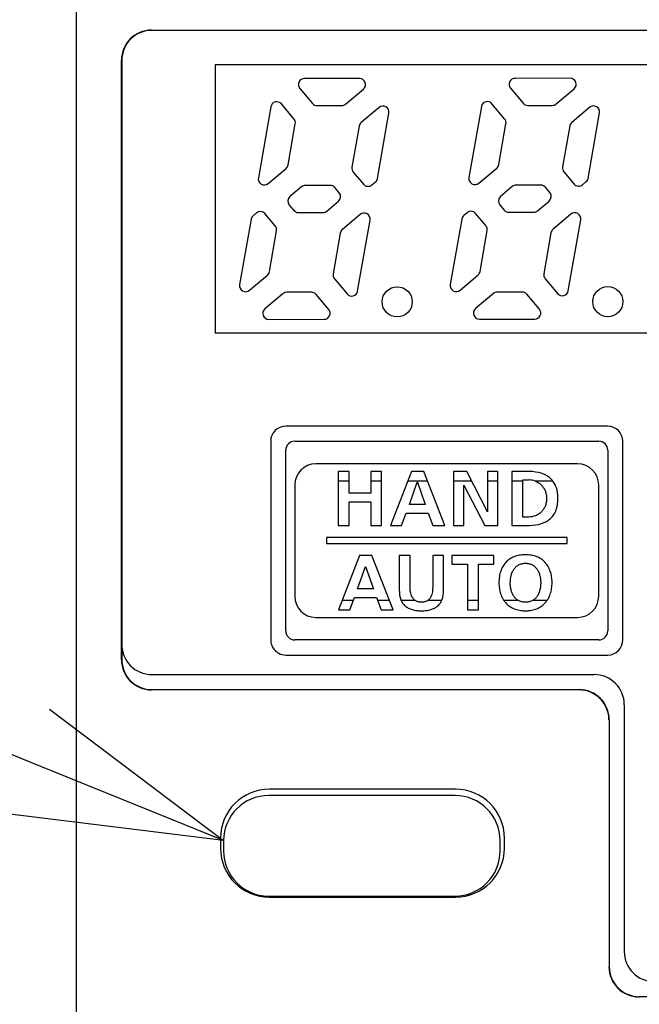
# Model space of a CAD drawing. Header units: millimetres. Extents: x 62 to 780, y -195 to 623.
# Tile 16 of 22: x 315 to 335, y 233 to 266. Entities that reach past the tile are written whole.
import ezdxf
from ezdxf import colors
from ezdxf.entities.mleader import LeaderData, LeaderLine
from ezdxf.math import Vec2, Vec3

# ---------------------------------------------------------------- set-up
doc = ezdxf.new("R2010")
doc.units = ezdxf.units.MM
doc.layers.get('0').update_dxf_attribs({"linetype": 'CONTINUOUS'})
for name, color, linetype in [('11', 2, 'CONTINUOUS'), ('17', 6, 'CONTINUOUS'), ('19', 2, 'CONTINUOUS')]:
    doc.layers.add(name, color=color, linetype=linetype)

# ---------------------------------------------------------------- blocks, each defined once
blk = doc.blocks.new('_OPEN30')
at = {"color": 0, "linetype": 'ByBlock'}
for p, q in [((-1, 0.2679), (0, 0)), ((0, 0), (-1, -0.2679)), ((0, 0), (-1, 0))]:
    blk.add_line(p, q, dxfattribs=at)

msp = doc.modelspace()

# ---------------------------------------------------------------- linework, layer by layer
at = {"layer": '11'}
for p, q in [((316.55, 231.872), (316.55, 276.573)), ((319.041, 265.381), (382.059, 265.381)), ((382.05, 265.372), (319.05, 265.372)), ((318.041, 244.463), (318.041, 264.381)), ((318.05, 264.372), (318.05, 244.472)), ((321.15, 264.222), (321.15, 255.322)), ((349.15, 264.222), (321.15, 264.222)), ((325.953, 263.773), (324.121, 263.771)), ((332.953, 263.779), (331.121, 263.777)), ((323.968, 263.442), (324.387, 262.944)), ((325.489, 262.921), (326.082, 263.42)), ((330.968, 263.449), (331.387, 262.951)), ((332.489, 262.927), (333.082, 263.426)), ((323.004, 262.834), (322.59, 260.475)), ((323.774, 262.429), (323.354, 262.928)), ((324.54, 262.873), (325.361, 262.874)), ((326.601, 262.809), (326.005, 262.308)), ((330.004, 262.841), (329.59, 260.481)), ((330.774, 262.436), (330.354, 262.935)), ((331.54, 262.879), (332.361, 262.88)), ((333.601, 262.815), (333.005, 262.314)), ((326.546, 260.449), (326.926, 262.621)), ((333.546, 260.456), (333.926, 262.627)), ((323.58, 260.906), (323.818, 262.266)), ((325.937, 262.189), (325.699, 260.83)), ((330.58, 260.913), (330.818, 262.272)), ((332.937, 262.196), (332.699, 260.836)), ((322.916, 260.287), (323.512, 260.788)), ((329.916, 260.294), (330.512, 260.794)), ((325.742, 260.666), (326.084, 260.261)), ((332.742, 260.673), (333.084, 260.267)), ((324.026, 260.175), (323.641, 259.851)), ((324.977, 260.223), (324.155, 260.222)), ((325.278, 259.976), (325.13, 260.152)), ((326.365, 260.237), (326.477, 260.331)), ((331.026, 260.182), (330.641, 259.857)), ((331.977, 260.229), (331.155, 260.229)), ((332.278, 259.982), (332.13, 260.158)), ((333.365, 260.243), (333.477, 260.337)), ((324.868, 259.37), (325.254, 259.694)), ((331.868, 259.376), (332.254, 259.701)), ((323.616, 259.569), (323.764, 259.393)), ((330.616, 259.576), (330.764, 259.4)), ((322.349, 259.095), (321.968, 256.924)), ((322.529, 259.308), (322.417, 259.214)), ((323.152, 258.879), (322.811, 259.284)), ((323.918, 259.322), (324.739, 259.323)), ((325.978, 259.258), (325.383, 258.757)), ((325.89, 256.711), (326.304, 259.07)), ((329.349, 259.102), (328.968, 256.93)), ((329.529, 259.315), (329.417, 259.221)), ((330.152, 258.885), (329.811, 259.291)), ((330.918, 259.328), (331.739, 259.329)), ((332.978, 259.264), (332.383, 258.764)), ((332.89, 256.717), (333.304, 259.077)), ((322.957, 257.356), (323.196, 258.715)), ((329.957, 257.362), (330.196, 258.722)), ((325.314, 258.639), (325.076, 257.279)), ((332.314, 258.645), (332.076, 257.286)), ((322.294, 256.736), (322.889, 257.237)), ((325.12, 257.116), (325.54, 256.616)), ((329.294, 256.743), (329.889, 257.244)), ((332.12, 257.122), (332.54, 256.623)), ((323.404, 256.625), (322.809, 256.124)), ((324.354, 256.672), (323.532, 256.672)), ((324.928, 256.101), (324.507, 256.601)), ((330.404, 256.631), (329.809, 256.131)), ((331.354, 256.679), (330.532, 256.678)), ((331.928, 256.108), (331.507, 256.608)), ((322.938, 255.771), (324.775, 255.773)), ((329.938, 255.778), (331.775, 255.779)), ((321.15, 255.322), (349.15, 255.322)), ((334.2, 252.222), (323.5, 252.222)), ((323, 251.723), (323, 245.122)), ((323.8, 251.723), (333.9, 251.723)), ((334.7, 245.122), (334.7, 251.723)), ((323.5, 245.422), (323.5, 251.422)), ((334.2, 251.423), (334.2, 245.422)), ((333.2, 250.972), (324.5, 250.972)), ((325.242, 250.722), (325.242, 248.922)), ((325.603, 250.722), (325.242, 250.722)), ((325.603, 249.995), (325.603, 250.722)), ((326.325, 250.722), (326.325, 249.995)), ((326.686, 250.722), (326.325, 250.722)), ((326.686, 248.922), (326.686, 250.722)), ((327.677, 250.722), (326.976, 248.922)), ((328.084, 250.722), (327.677, 250.722)), ((328.791, 248.922), (328.084, 250.722)), ((329.072, 250.722), (329.072, 248.922)), ((329.516, 250.722), (329.072, 250.722)), ((330.202, 249.376), (329.516, 250.722)), ((330.207, 250.722), (330.207, 249.376)), ((330.552, 250.722), (330.207, 250.722)), ((330.552, 248.922), (330.552, 250.722)), ((331.013, 250.722), (331.013, 248.922)), ((331.505, 250.722), (331.013, 250.722)), ((323.8, 250.272), (323.8, 246.572)), ((325.603, 250.398), (325.242, 250.398)), ((326.686, 250.398), (326.325, 250.398)), ((328.212, 250.398), (327.551, 250.398)), ((327.61, 249.618), (327.87, 250.361)), ((327.87, 250.361), (327.876, 250.361)), ((327.876, 250.361), (328.136, 249.618)), ((329.681, 250.398), (329.072, 250.398)), ((329.418, 248.922), (329.418, 250.268)), ((329.418, 250.268), (329.423, 250.268)), ((329.423, 250.268), (330.111, 248.922)), ((330.552, 250.398), (330.207, 250.398)), ((331.374, 250.398), (331.013, 250.398)), ((331.374, 249.206), (331.374, 250.438)), ((331.374, 250.438), (331.575, 250.438)), ((332.379, 250.398), (331.793, 250.398)), ((332.379, 250.398), (332.379, 250.399)), ((333.9, 246.572), (333.9, 250.272)), ((326.325, 249.995), (325.603, 249.995)), ((325.603, 248.922), (325.603, 249.711)), ((325.603, 249.711), (326.325, 249.711)), ((326.325, 249.711), (326.325, 248.922)), ((328.136, 249.618), (327.61, 249.618)), ((327.35, 248.922), (327.507, 249.335)), ((327.507, 249.335), (328.236, 249.335)), ((328.236, 249.335), (328.391, 248.922)), ((330.207, 249.376), (330.202, 249.376)), ((325.242, 248.922), (325.603, 248.922)), ((326.325, 248.922), (326.686, 248.922)), ((326.976, 248.922), (327.35, 248.922)), ((328.391, 248.922), (328.791, 248.922)), ((329.072, 248.922), (329.418, 248.922)), ((330.111, 248.922), (330.552, 248.922)), ((331.013, 248.922), (331.505, 248.922)), ((331.575, 249.206), (331.374, 249.206)), ((324.85, 248.522), (324.85, 248.322)), ((332.85, 248.522), (324.85, 248.522)), ((324.85, 248.322), (332.85, 248.322)), ((332.85, 248.322), (332.85, 248.522)), ((325.953, 247.922), (325.252, 246.122)), ((326.361, 247.922), (325.953, 247.922)), ((327.067, 246.122), (326.361, 247.922)), ((327.274, 247.922), (327.274, 246.772)), ((327.635, 247.922), (327.274, 247.922)), ((327.635, 246.883), (327.635, 247.922)), ((328.383, 247.922), (328.383, 246.883)), ((328.744, 247.922), (328.383, 247.922)), ((328.744, 246.772), (328.744, 247.922)), ((329.025, 247.922), (329.025, 247.639)), ((330.418, 247.922), (329.025, 247.922)), ((330.418, 247.639), (330.418, 247.922)), ((329.025, 247.639), (329.541, 247.639)), ((329.541, 247.639), (329.541, 246.122)), ((329.902, 246.122), (329.902, 247.639)), ((329.902, 247.639), (330.418, 247.639)), ((325.886, 246.819), (326.147, 247.561)), ((326.147, 247.561), (326.152, 247.561)), ((326.152, 247.561), (326.412, 246.819)), ((326.412, 246.819), (325.886, 246.819)), ((325.379, 246.447), (325.75, 246.447)), ((325.626, 246.122), (325.783, 246.535)), ((325.783, 246.535), (326.513, 246.535)), ((326.513, 246.535), (326.668, 246.122)), ((326.546, 246.447), (326.94, 246.447)), ((327.33, 246.447), (327.779, 246.447)), ((328.239, 246.447), (328.688, 246.447)), ((329.541, 246.447), (329.902, 246.447)), ((330.738, 246.447), (331.207, 246.447)), ((330.738, 246.447), (330.738, 246.446)), ((331.728, 246.447), (332.193, 246.447)), ((325.252, 246.122), (325.626, 246.122)), ((326.668, 246.122), (327.067, 246.122)), ((329.541, 246.122), (329.902, 246.122)), ((324.5, 245.872), (333.2, 245.872)), ((333.9, 245.122), (323.8, 245.122)), ((323.5, 244.622), (334.2, 244.622)), ((319.05, 243.972), (333.75, 243.972)), ((333.241, 243.463), (319.041, 243.463)), ((319.05, 243.472), (333.25, 243.472)), ((334.75, 242.972), (334.75, 234.772)), ((334.25, 242.472), (334.25, 234.272)), ((329.145, 240.166), (322.955, 240.166)), ((321.331, 238.542), (321.331, 238.202)), ((330.768, 238.202), (330.768, 238.542)), ((322.955, 236.579), (329.145, 236.579)), ((382.059, 233.263), (335.241, 233.263))]:
    msp.add_line(p, q, dxfattribs=at)
for centre in [(327.204, 256.353), (334.204, 256.36)]:
    msp.add_circle(centre, 0.5, dxfattribs=at)
for centre, radius, start, end in [((319.05, 264.372), 1, 90, 180), ((324.121, 263.571), 0.2, 90.0537, 220.0725), ((325.953, 263.573), 0.2, 310.0725, 90.0537), ((331.121, 263.577), 0.2, 90.0537, 220.0725), ((332.953, 263.579), 0.2, 310.0725, 90.0537), ((323.201, 262.8), 0.2, 40.0725, 170.053), ((330.201, 262.806), 0.2, 40.0725, 170.053), ((324.54, 263.073), 0.2, 220.0725, 270.0537), ((325.36, 263.074), 0.2, 270.0537, 310.0725), ((326.729, 262.655), 0.2, 350.053, 130.0725), ((331.54, 263.079), 0.2, 220.0725, 270.0537), ((332.36, 263.08), 0.2, 270.0537, 310.0725), ((333.729, 262.662), 0.2, 350.053, 130.0725), ((323.621, 262.3), 0.2, 350.053, 40.0711), ((330.621, 262.307), 0.2, 350.053, 40.0711), ((333.134, 262.161), 0.2, 130.0727, 170.053), ((326.134, 262.155), 0.2, 130.0727, 170.053), ((323.383, 260.941), 0.2, 310.0536, 350.053), ((325.896, 260.795), 0.2, 170.053, 220.0711), ((330.383, 260.947), 0.2, 310.0536, 350.053), ((332.896, 260.802), 0.2, 170.053, 220.0711), ((322.787, 260.44), 0.2, 170.053, 310.0536), ((326.349, 260.484), 0.2, 310.0725, 350.053), ((329.787, 260.447), 0.2, 170.053, 310.0536), ((333.349, 260.49), 0.2, 310.0725, 350.053), ((324.155, 260.022), 0.2, 90.0537, 130.0725), ((324.977, 260.023), 0.2, 40.0732, 90.0537), ((326.237, 260.39), 0.2, 220.0725, 310.0725), ((331.155, 260.029), 0.2, 90.0537, 130.0725), ((331.977, 260.029), 0.2, 40.0732, 90.0537), ((333.237, 260.396), 0.2, 220.0725, 310.0725), ((323.769, 259.698), 0.2, 130.0725, 220.0725), ((325.125, 259.847), 0.2, 310.0725, 40.0725), ((330.769, 259.704), 0.2, 130.0725, 220.0725), ((332.125, 259.854), 0.2, 310.0725, 40.0725), ((323.917, 259.522), 0.2, 220.0725, 270.0537), ((324.739, 259.523), 0.2, 270.0537, 310.0725), ((330.917, 259.528), 0.2, 220.0725, 270.0537), ((331.739, 259.529), 0.2, 270.0537, 310.0725), ((322.546, 259.061), 0.2, 130.0725, 170.053), ((322.658, 259.155), 0.2, 40.0725, 130.0725), ((326.107, 259.105), 0.2, 350.053, 130.0536), ((329.546, 259.067), 0.2, 130.0725, 170.053), ((329.658, 259.162), 0.2, 40.0725, 130.0725), ((333.107, 259.111), 0.2, 350.053, 130.0536), ((322.999, 258.75), 0.2, 350.053, 40.0711), ((325.511, 258.604), 0.2, 130.0536, 170.053), ((329.999, 258.756), 0.2, 350.053, 40.0711), ((332.511, 258.611), 0.2, 130.0536, 170.053), ((322.76, 257.39), 0.2, 310.0727, 350.053), ((325.273, 257.244), 0.2, 170.053, 220.0711), ((329.76, 257.397), 0.2, 310.0727, 350.053), ((332.273, 257.251), 0.2, 170.053, 220.0711), ((322.165, 256.889), 0.2, 170.053, 310.0725), ((329.165, 256.896), 0.2, 170.053, 310.0725), ((323.532, 256.472), 0.2, 90.0537, 130.0725), ((324.354, 256.472), 0.2, 40.0727, 90.0537), ((325.693, 256.745), 0.2, 220.0725, 350.053), ((330.532, 256.478), 0.2, 90.0537, 130.0725), ((331.354, 256.479), 0.2, 40.0727, 90.0537), ((332.693, 256.752), 0.2, 220.0725, 350.053), ((322.937, 255.971), 0.2, 130.0725, 270.0537), ((324.775, 255.973), 0.2, 270.0537, 40.0725), ((329.937, 255.978), 0.2, 130.0725, 270.0537), ((331.775, 255.979), 0.2, 270.0537, 40.0725), ((323.5, 251.722), 0.5, 89.9797, 179.9395), ((334.2, 251.722), 0.5, 0.0484, 89.988), ((323.8, 251.422), 0.3, 90.0063, 179.9934), ((333.9, 251.422), 0.3, 0.0066, 89.9937), ((324.5, 250.272), 0.7, 90, 180), ((333.2, 250.272), 0.7, 0, 90), ((331.574, 249.827), 0.611, 69.0313, 89.9393), ((331.581, 249.847), 0.59, 68.4316, 68.9566), ((324.5, 246.572), 0.7, 180, 270), ((327.958, 246.665), 0.282, 228.613, 230.6905), ((328.061, 246.665), 0.282, 309.3221, 311.3892), ((333.2, 246.572), 0.7, 270, 0), ((323.8, 245.422), 0.3, 180.0063, 269.9937), ((333.9, 245.422), 0.3, 270.0063, 359.9937), ((334.2, 245.122), 0.5, 270.0293, 0.0152), ((319.05, 244.972), 1, 180, 270), ((333.75, 242.972), 1, 0, 90), ((322.955, 238.542), 1.623, 90, 180), ((329.145, 238.542), 1.623, 0, 90), ((322.955, 238.202), 1.623, 180, 270), ((329.145, 238.202), 1.623, 270, 0), ((335.75, 234.772), 1, 180, 270)]:
    msp.add_arc(centre, radius, start, end, dxfattribs=at)
for centre, major_axis, start_param, end_param in [((319.041, 264.381), (0.707, -0.707), 2.356347, 3.926839), ((319.041, 244.464), (0.707, 0.707), 2.356347, 3.926839), ((319.05, 244.472), (-0.707, -0.707), -0.785246, 0.785246), ((333.241, 242.463), (-0.707, -0.707), 2.356347, 3.926839), ((333.25, 242.472), (0.707, 0.707), -0.785246, 0.785246), ((335.241, 234.264), (0.707, 0.707), 2.356347, 3.926839), ((335.25, 234.272), (-0.707, -0.707), -0.785246, 0.785246)]:
    msp.add_ellipse(centre, major_axis=major_axis, ratio=0.999695, start_param=start_param, end_param=end_param, dxfattribs=at)
for points, knots in [([(332.379, 250.399), (332.373, 250.406), (332.331, 250.459), (332.236, 250.546), (332.077, 250.632), (331.834, 250.707), (331.638, 250.722), (331.505, 250.722)], [0, 0, 0, 0, 0.029135, 0.211699, 0.395742, 0.587664, 1, 1, 1, 1]), ([(331.505, 248.922), (331.638, 248.922), (331.834, 248.937), (332.077, 249.012), (332.236, 249.098), (332.37, 249.22), (332.452, 249.353), (332.499, 249.476), (332.525, 249.581), (332.538, 249.676), (332.544, 249.758), (332.545, 249.822), (332.544, 249.886), (332.538, 249.968), (332.525, 250.063), (332.499, 250.169), (332.455, 250.282), (332.411, 250.356), (332.379, 250.398)], [0, 0, 0, 0, 0.181969, 0.266667, 0.347887, 0.428455, 0.513234, 0.55922, 0.608628, 0.662254, 0.690894, 0.720866, 0.750838, 0.779478, 0.833105, 0.882513, 0.928498, 1, 1, 1, 1]), ([(331.798, 250.396), (331.832, 250.383), (331.898, 250.349), (331.988, 250.279), (332.064, 250.19), (332.123, 250.083), (332.153, 249.981), (332.166, 249.893), (332.169, 249.822), (332.166, 249.752), (332.153, 249.663), (332.123, 249.561), (332.064, 249.454), (331.988, 249.365), (331.897, 249.295), (331.763, 249.227), (331.65, 249.206), (331.575, 249.206)], [0, 0, 0, 0, 0.064843, 0.132289, 0.2012, 0.272896, 0.349192, 0.389801, 0.432425, 0.475048, 0.515654, 0.591938, 0.66362, 0.732517, 0.799951, 0.866788, 1, 1, 1, 1]), ([(331.467, 247.953), (331.45, 247.953), (331.415, 247.952), (331.347, 247.948), (331.266, 247.937), (331.174, 247.916), (331.088, 247.888), (331.009, 247.851), (330.913, 247.793), (330.807, 247.701), (330.707, 247.564), (330.636, 247.403), (330.602, 247.254), (330.588, 247.127), (330.584, 247.027), (330.588, 246.927), (330.602, 246.799), (330.636, 246.65), (330.69, 246.524), (330.729, 246.46), (330.738, 246.447)], [0, 0, 0, 0, 0.025748, 0.050786, 0.098888, 0.144673, 0.18852, 0.230829, 0.272016, 0.352569, 0.433549, 0.517768, 0.607427, 0.654848, 0.704176, 0.753591, 0.801194, 0.891408, 0.97629, 1, 1, 1, 1]), ([(332.193, 246.447), (332.202, 246.462), (332.242, 246.526), (332.298, 246.653), (332.333, 246.802), (332.347, 246.928), (332.35, 247.027), (332.347, 247.126), (332.332, 247.252), (332.297, 247.4), (332.225, 247.56), (332.125, 247.698), (331.997, 247.81), (331.87, 247.877), (331.758, 247.916), (331.666, 247.937), (331.586, 247.948), (331.519, 247.952), (331.485, 247.953), (331.467, 247.953)], [0, 0, 0, 0, 0.02572, 0.110833, 0.200758, 0.247982, 0.296849, 0.345603, 0.392624, 0.481974, 0.566423, 0.647949, 0.729066, 0.812699, 0.856487, 0.902055, 0.949773, 0.974553, 1, 1, 1, 1]), ([(331.207, 246.447), (331.185, 246.461), (331.136, 246.5), (331.072, 246.578), (331.021, 246.678), (330.986, 246.789), (330.966, 246.906), (330.958, 247.065), (330.975, 247.224), (331.024, 247.37), (331.077, 247.468), (331.147, 247.553), (331.221, 247.607), (331.288, 247.639), (331.343, 247.656), (331.393, 247.665), (331.435, 247.669), (331.456, 247.669), (331.467, 247.669)], [0, 0, 0, 0, 0.049774, 0.118749, 0.189735, 0.263425, 0.33944, 0.416861, 0.566866, 0.639696, 0.710223, 0.778965, 0.847738, 0.883188, 0.919985, 0.958712, 0.979, 1, 1, 1, 1]), ([(331.467, 247.669), (331.478, 247.669), (331.5, 247.669), (331.542, 247.665), (331.591, 247.656), (331.647, 247.639), (331.714, 247.607), (331.788, 247.553), (331.858, 247.468), (331.911, 247.37), (331.96, 247.224), (331.977, 247.065), (331.969, 246.906), (331.948, 246.789), (331.913, 246.678), (331.862, 246.578), (331.799, 246.5), (331.75, 246.461), (331.728, 246.447)], [0, 0, 0, 0, 0.020991, 0.04127, 0.079985, 0.116774, 0.152219, 0.220991, 0.289739, 0.360273, 0.433108, 0.583117, 0.660539, 0.736558, 0.810252, 0.881245, 0.950226, 1, 1, 1, 1]), ([(327.274, 246.772), (327.274, 246.667), (327.288, 246.554), (327.328, 246.452), (327.33, 246.447)], [0, 0, 0, 0, 0.950497, 1, 1, 1, 1]), ([(327.771, 246.453), (327.77, 246.454), (327.75, 246.472), (327.715, 246.513), (327.677, 246.589), (327.642, 246.712), (327.635, 246.813), (327.635, 246.883)], [0, 0, 0, 0, 0.004018, 0.172559, 0.351277, 0.54692, 1, 1, 1, 1]), ([(328.383, 246.883), (328.383, 246.813), (328.376, 246.712), (328.341, 246.589), (328.303, 246.513), (328.268, 246.472), (328.248, 246.454), (328.247, 246.453)], [0, 0, 0, 0, 0.453052, 0.648678, 0.827374, 0.995875, 1, 1, 1, 1]), ([(328.688, 246.447), (328.69, 246.452), (328.731, 246.554), (328.744, 246.667), (328.744, 246.772)], [0, 0, 0, 0, 0.049505, 1, 1, 1, 1]), ([(327.33, 246.447), (327.345, 246.411), (327.383, 246.339), (327.465, 246.246), (327.574, 246.174), (327.679, 246.133), (327.771, 246.111), (327.846, 246.099), (327.912, 246.094), (327.967, 246.091), (328.009, 246.091), (328.051, 246.091), (328.106, 246.094), (328.172, 246.099), (328.247, 246.111), (328.339, 246.133), (328.444, 246.174), (328.553, 246.246), (328.635, 246.339), (328.673, 246.411), (328.688, 246.447)], [0, 0, 0, 0, 0.070997, 0.14792, 0.225689, 0.308483, 0.35278, 0.399346, 0.448375, 0.473862, 0.500014, 0.526156, 0.551635, 0.600651, 0.647208, 0.6915, 0.774292, 0.852067, 0.928998, 1, 1, 1, 1]), ([(328.239, 246.447), (328.222, 246.433), (328.192, 246.413), (328.146, 246.394), (328.104, 246.383), (328.058, 246.376), (328.009, 246.374), (327.961, 246.376), (327.915, 246.383), (327.873, 246.394), (327.826, 246.413), (327.796, 246.433), (327.779, 246.447)], [0, 0, 0, 0, 0.134099, 0.21734, 0.305112, 0.398853, 0.499879, 0.600966, 0.69476, 0.782577, 0.865856, 1, 1, 1, 1]), ([(330.738, 246.446), (330.76, 246.413), (330.817, 246.337), (330.932, 246.235), (331.059, 246.167), (331.172, 246.128), (331.265, 246.107), (331.346, 246.096), (331.406, 246.092), (331.432, 246.091), (331.441, 246.091)], [0, 0, 0, 0, 0.144012, 0.34713, 0.557098, 0.667528, 0.782905, 0.904243, 0.967466, 1, 1, 1, 1]), ([(331.467, 246.375), (331.456, 246.375), (331.434, 246.375), (331.391, 246.379), (331.34, 246.388), (331.284, 246.406), (331.24, 246.426), (331.215, 246.441), (331.207, 246.447)], [0, 0, 0, 0, 0.123708, 0.242913, 0.469549, 0.683719, 0.889041, 1, 1, 1, 1]), ([(331.441, 246.091), (331.45, 246.091), (331.476, 246.091), (331.52, 246.092), (331.587, 246.096), (331.668, 246.107), (331.76, 246.129), (331.872, 246.168), (331.999, 246.237), (332.114, 246.339), (332.171, 246.415), (332.193, 246.447)], [0, 0, 0, 0, 0.030689, 0.091279, 0.150235, 0.263642, 0.371829, 0.475725, 0.674154, 0.866819, 1, 1, 1, 1]), ([(331.728, 246.447), (331.719, 246.441), (331.695, 246.426), (331.651, 246.406), (331.594, 246.388), (331.544, 246.379), (331.501, 246.375), (331.479, 246.375), (331.467, 246.375)], [0, 0, 0, 0, 0.110981, 0.316329, 0.530505, 0.757126, 0.876314, 1, 1, 1, 1]), ([(323, 245.122), (323, 244.995), (323.066, 244.834), (323.181, 244.736), (323.2, 244.722)], [0, 0, 0, 0, 0.842875, 1, 1, 1, 1]), ([(323.2, 244.722), (323.222, 244.706), (323.312, 244.65), (323.421, 244.622), (323.5, 244.622)], [0, 0, 0, 0, 0.253922, 1, 1, 1, 1])]:
    msp.add_open_spline(points, degree=3, knots=knots, dxfattribs=at)
at = {"layer": '17'}
for p, q in [((329.125, 239.955), (322.935, 239.955)), ((321.435, 238.455), (321.435, 238.115)), ((330.625, 238.115), (330.625, 238.455)), ((322.935, 236.615), (329.125, 236.615))]:
    msp.add_line(p, q, dxfattribs=at)
for centre, start, end in [((322.935, 238.455), 90, 180), ((329.125, 238.455), 0, 90), ((322.935, 238.115), 180, 270), ((329.125, 238.115), 270, 0)]:
    msp.add_arc(centre, 1.5, start, end, dxfattribs=at)

# ---------------------------------------------------------------- leaders
at = {"layer": '19'}
ml = msp.add_multileader_mtext('Standard', dxfattribs=at)
ml.set_content('{\\Fromans,extfont|c128;\\W0.7;USB Type:C}', color=256)
ml.set_leader_properties()
ml.set_arrow_properties(name='OPEN30')
ml.build(insert=Vec2(0, 0))
ml.multileader.update_dxf_attribs({"text_left_attachment_type": 6, "text_right_attachment_type": 6, "dogleg_length": 5.893, "arrow_head_size": 7})
ctx = ml.context
ctx.base_point, ctx.char_height, ctx.arrow_head_size, ctx.plane_origin = Vec3(251.812, 247.734), 7.5, 7, Vec3(350.435, 255.535)
ctx.left_attachment, ctx.right_attachment, ctx.text_align_type = 6, 6, 2
notes = []
notes.append((ctx, [(1, (1, 1, 0), (298.573, 247.734), (-1, 0), 0.611, [(0, [(321.435, 238.455)], 0, [])])]))
ctx.mtext.insert, ctx.mtext.alignment, ctx.mtext.flow_direction = Vec3(295.962, 257.734), 3, 5
for ctx, leaders in notes:
    for number, flags, end, landing, length, lines in leaders:
        leader = LeaderData()
        leader.index, (leader.has_last_leader_line, leader.has_dogleg_vector, leader.attachment_direction) = number, flags
        leader.last_leader_point, leader.dogleg_vector, leader.dogleg_length = Vec3(end), Vec3(landing), length
        for number, points, colour, breaks in lines:
            line = LeaderLine()
            line.index, line.vertices, line.color, line.breaks = number, Vec3.list(points), colors.encode_raw_color(colour), breaks
            leader.lines.append(line)
        ctx.leaders.append(leader)

doc.saveas('drawing.dxf')
